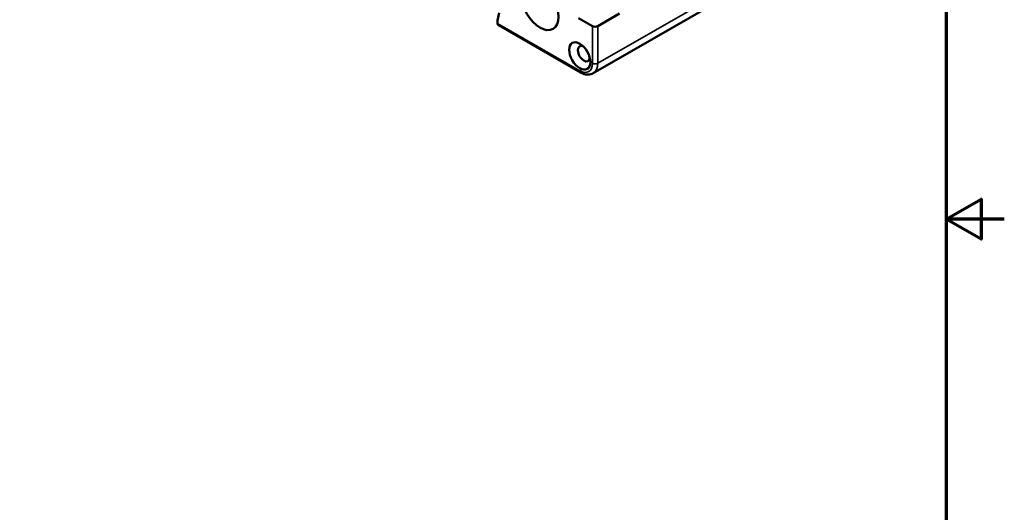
# Model space of a CAD drawing. Header units: inches. Extents: x 0.1 to 18.7, y 0.4 to 11.8.
# Tile 24 of 26: x 14 to 18.7, y 4.7 to 7.1. Entities that reach past the tile are written whole.
import ezdxf

# ---------------------------------------------------------------- set-up
doc = ezdxf.new("R2010")
doc.units = ezdxf.units.IN
doc.header["$LTSCALE"] = 1.111111
doc.header["$MEASUREMENT"] = 0
for name, color, linetype, lineweight in [('Border (ANSI)', 7, 'Continuous', 70), ('Visible (ANSI)', 7, 'Continuous', 50), ('Visible Narrow (ANSI)', 7, 'Continuous', 35)]:
    doc.layers.add(name, color=color, linetype=linetype, lineweight=lineweight)

# ---------------------------------------------------------------- blocks, each defined once
blk = doc.blocks.new('Borders Default Border')
at = {"layer": 'Border (ANSI)', "flags": 128}
for points in [[(0.38, 0.62), (0.38, 10.38), (16.62, 10.38), (16.62, 0.62), (0.38, 0.62)], [(16.87, 5.5), (16.62, 5.5), (16.77, 5.5866), (16.77, 5.4134), (16.62, 5.5)]]:
    blk.add_lwpolyline(points, dxfattribs=at)

msp = doc.modelspace()

# ---------------------------------------------------------------- linework, layer by layer
at = {"layer": 'Visible (ANSI)'}
for p, q in [((17.9955, 7.5079), (16.7801, 6.808)), ((16.3299, 7.0964), (16.3231, 7.0599)), ((16.3231, 7.0463), (16.3231, 7.0599)), ((16.7766, 7.0331), (16.7095, 7.0718)), ((16.8018, 7.0331), (16.9059, 7.093)), ((16.3268, 7.0381), (16.7191, 6.8122))]:
    msp.add_line(p, q, dxfattribs=at)
for centre, major_axis in [((16.5254, 7.1283), (-0.0624, 0.1083)), ((16.7159, 6.8905), (-0.0358, 0.0621))]:
    msp.add_ellipse(centre, major_axis=major_axis, ratio=0.578093, dxfattribs=at)
for centre, major_axis, ratio, start_param, end_param in [((16.3357, 7.0535), (-0.0089, -0.0154), 0.578093, 5.495853, 6.283185), ((16.7892, 7.0403), (0.0178, 0), 0.575862, 3.926991, 5.497787), ((16.7353, 6.9016), (0.0201, -0.0349), 0.578093, 2.428257, 6.996521)]:
    msp.add_ellipse(centre, major_axis=major_axis, ratio=ratio, start_param=start_param, end_param=end_param, dxfattribs=at)
msp.add_open_spline([(16.7191, 6.8122), (16.723, 6.81), (16.7269, 6.808), (16.735, 6.8049), (16.7392, 6.8036), (16.7475, 6.8019), (16.7517, 6.8015), (16.7601, 6.8016), (16.7643, 6.8021), (16.7724, 6.8043), (16.7764, 6.8059), (16.7801, 6.808)], degree=3, knots=[4.712389, 4.712389, 4.712389, 4.712389, 4.8690819, 4.8690819, 5.0257748, 5.0257748, 5.1824677, 5.1824677, 5.3391605, 5.3391605, 5.4958534, 5.4958534, 5.4958534, 5.4958534], dxfattribs=at)
at = {"layer": 'Visible Narrow (ANSI)'}
for p, q in [((18.0172, 7.5559), (16.8018, 6.856)), ((16.3231, 7.0463), (16.7154, 6.8204)), ((16.7766, 6.856), (16.7766, 7.0331)), ((16.8018, 6.856), (16.8018, 7.0331))]:
    msp.add_line(p, q, dxfattribs=at)
for centre, major_axis, ratio, start_param, end_param in [((16.7154, 6.8913), (0.0432, -0.0751), 0.578093, 5.499721, 7.070517), ((16.7892, 6.8632), (0.0178, 0), 0.575862, 3.926986, 5.497787), ((16.7279, 6.8985), (0.0521, -0.0905), 0.578093, 0, 0.787332), ((16.7279, 6.8276), (-0.0089, -0.0154), 0.578093, 5.495849, 6.283185)]:
    msp.add_ellipse(centre, major_axis=major_axis, ratio=ratio, start_param=start_param, end_param=end_param, dxfattribs=at)

# ---------------------------------------------------------------- block references
at = {"xscale": 1.111111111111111, "yscale": 1.111111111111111, "zscale": 1.111111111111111}
msp.add_blockref('Borders Default Border', (0, 0), dxfattribs=at)

doc.saveas('drawing.dxf')
